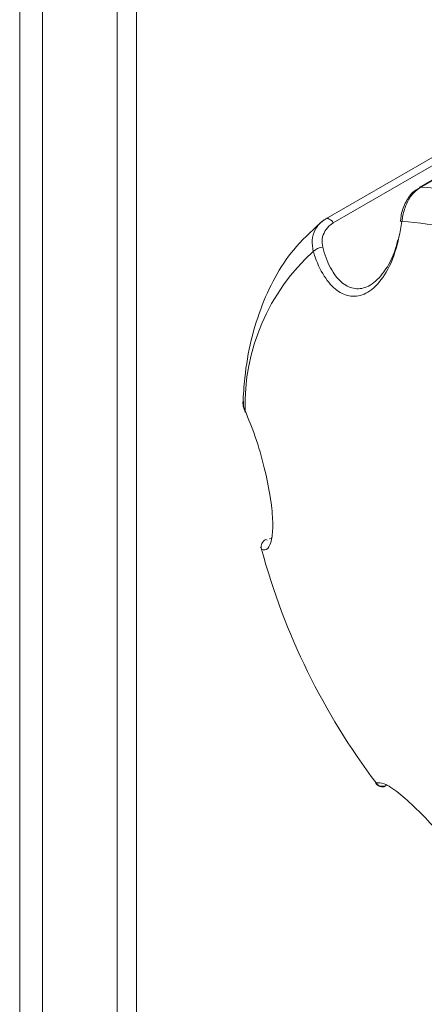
# Model space of a CAD drawing. Header units: millimetres. Extents: x -420 to 420, y -297 to 297.
# Tile 119 of 146: x 209.54 to 214.72, y 140.3 to 152.89. Entities that reach past the tile are written whole.
import ezdxf

# ---------------------------------------------------------------- set-up
doc = ezdxf.new("R2010")
doc.units = ezdxf.units.MM
doc.header["$MEASUREMENT"] = 0
doc.layers.add('layer 1', color=7, linetype='Continuous')

msp = doc.modelspace()

# ---------------------------------------------------------------- linework, layer by layer
at = {"layer": 'layer 1', "lineweight": 9}
for points in [[(209.5423, 185.8812), (209.5423, 185.8812), (209.5423, 68.5385), (209.5423, 68.5385)], [(209.8352, 185.5926), (209.8352, 185.5926), (209.8352, 68.0107), (209.8352, 68.0107)], [(210.7898, 180.2647), (210.7898, 180.2647), (210.7898, 134.2935), (210.7898, 134.2935)], [(211.0373, 180.1626), (211.0373, 180.1626), (211.0373, 134.4364), (211.0373, 134.4364)], [(213.5121, 162.6889), (213.5121, 162.6889), (250.9888, 141.0541), (250.9888, 141.0541)], [(217.1705, 152.1998), (217.1705, 152.1998), (214.6559, 150.7482), (214.6559, 150.7482)], [(217.1886, 152.2045), (217.1886, 152.2045), (214.674, 150.7529), (214.674, 150.7529)], [(215.9727, 151.7971), (215.9727, 151.7971), (213.4581, 150.3455), (213.4581, 150.3455)], [(216.0688, 151.7458), (216.0688, 151.7458), (213.5542, 150.2942), (213.5542, 150.2942)], [(217.1113, 149.7588), (216.4308, 150.3499), (215.5739, 150.6995), (214.674, 150.7529)], [(213.4581, 150.3455), (213.4581, 150.3455), (213.4541, 150.3427), (213.4541, 150.3427)], [(216.7727, 149.3564), (216.1212, 149.9272), (215.2972, 150.2633), (214.4323, 150.311)], [(213.4195, 149.9818), (213.3739, 149.9803), (213.3306, 149.9617), (213.2982, 149.9297)], [(213.2982, 149.9297), (212.7257, 149.4102), (212.4072, 148.6677), (212.4254, 147.8948)], [(212.4254, 147.8948), (212.4241, 147.8867), (212.4252, 147.8784), (212.4286, 147.871)], [(212.6914, 146.2445), (212.6445, 146.2233), (212.6206, 146.1708), (212.6353, 146.1215)], [(212.6914, 146.2445), (212.6914, 146.2445), (212.7075, 146.2372), (212.7075, 146.2372)], [(212.7394, 146.2529), (212.7394, 146.2529), (212.7577, 146.2619), (212.7577, 146.2619)], [(212.6353, 146.1215), (212.6353, 146.1215), (212.6228, 146.147), (212.6228, 146.147)], [(212.6353, 146.1215), (212.9282, 145.0401), (213.4264, 144.0252), (214.1028, 143.1321)], [(214.1028, 143.1321), (214.1322, 143.0898), (214.189, 143.0771), (214.2337, 143.1027)]]:
    msp.add_open_spline(points, degree=3, dxfattribs=at)
for points, knots in [([(214.6461, 150.7333), (214.6247, 150.7216), (214.6033, 150.71), (214.5841, 150.695), (214.5841, 150.695), (214.5432, 150.663), (214.5122, 150.6157), (214.4856, 150.5649), (214.4856, 150.5649), (214.4578, 150.5117), (214.4348, 150.4546), (214.424, 150.3952), (214.424, 150.3952), (214.4197, 150.3709), (214.4173, 150.3462), (214.415, 150.3215)], [0, 0, 0, 0, 0.2, 0.2, 0.2, 0.2, 0.4, 0.4, 0.4, 0.4, 0.6, 0.6, 0.6, 0.6, 1, 1, 1, 1]), ([(214.674, 150.7529), (214.6361, 150.7249), (214.5982, 150.6969), (214.5661, 150.6597), (214.5661, 150.6597), (214.534, 150.6225), (214.5076, 150.5759), (214.4866, 150.5256), (214.4866, 150.5256), (214.4656, 150.4756), (214.4498, 150.4219), (214.4404, 150.3672), (214.4404, 150.3672), (214.4372, 150.3485), (214.4348, 150.3298), (214.4323, 150.311)], [0, 0, 0, 0, 0.2, 0.2, 0.2, 0.2, 0.4, 0.4, 0.4, 0.4, 0.6, 0.6, 0.6, 0.6, 1, 1, 1, 1]), ([(214.674, 150.7529), (214.674, 150.7529), (214.6623, 150.751), (214.6623, 150.751), (214.6623, 150.751), (214.6623, 150.751), (214.6559, 150.7482), (214.6559, 150.7482)], [0, 0, 0, 0, 0.3333333, 0.3333333, 0.3333333, 0.3333333, 1, 1, 1, 1]), ([(213.2982, 149.9297), (213.2901, 149.978), (213.282, 150.0263), (213.2851, 150.073), (213.2851, 150.073), (213.2882, 150.1198), (213.3026, 150.165), (213.3237, 150.2055), (213.3237, 150.2055), (213.3452, 150.2467), (213.3735, 150.2832), (213.4086, 150.3112), (213.4086, 150.3112), (213.423, 150.3226), (213.4385, 150.3327), (213.4541, 150.3427)], [0, 0, 0, 0, 0.2, 0.2, 0.2, 0.2, 0.4, 0.4, 0.4, 0.4, 0.6, 0.6, 0.6, 0.6, 1, 1, 1, 1]), ([(213.5542, 150.2942), (213.5542, 150.2942), (213.5428, 150.31), (213.5428, 150.31), (213.5428, 150.31), (213.5428, 150.31), (213.53, 150.3239), (213.53, 150.3239), (213.53, 150.3239), (213.53, 150.3239), (213.5164, 150.3352), (213.5164, 150.3352), (213.5164, 150.3352), (213.5164, 150.3352), (213.5025, 150.3436), (213.5025, 150.3436), (213.5025, 150.3436), (213.5025, 150.3436), (213.4887, 150.3486), (213.4887, 150.3486), (213.4887, 150.3486), (213.4887, 150.3486), (213.4758, 150.3502), (213.4758, 150.3502), (213.4758, 150.3502), (213.4758, 150.3502), (213.4641, 150.3482), (213.4641, 150.3482), (213.4641, 150.3482), (213.4641, 150.3482), (213.4581, 150.3455), (213.4581, 150.3455)], [0, 0, 0, 0, 0.1111111, 0.1111111, 0.1111111, 0.1111111, 0.2222222, 0.2222222, 0.2222222, 0.2222222, 0.3333333, 0.3333333, 0.3333333, 0.3333333, 0.4444444, 0.4444444, 0.4444444, 0.4444444, 0.5555556, 0.5555556, 0.5555556, 0.5555556, 0.6666667, 0.6666667, 0.6666667, 0.6666667, 0.7777778, 0.7777778, 0.7777778, 0.7777778, 1, 1, 1, 1]), ([(213.4374, 150.3339), (213.3139, 150.2247), (213.1904, 150.1156), (213.0815, 149.9906), (213.0815, 149.9906), (212.8978, 149.7797), (212.7554, 149.5236), (212.6462, 149.244), (212.6462, 149.244), (212.5342, 148.957), (212.4571, 148.6453), (212.422, 148.3109), (212.422, 148.3109), (212.4109, 148.2043), (212.404, 148.0954), (212.3971, 147.9864)], [0, 0, 0, 0, 0.2, 0.2, 0.2, 0.2, 0.4, 0.4, 0.4, 0.4, 0.6, 0.6, 0.6, 0.6, 1, 1, 1, 1]), ([(214.4323, 150.311), (214.4074, 150.1759), (214.3825, 150.0409), (214.343, 149.9182), (214.343, 149.9182), (214.3033, 149.7951), (214.2489, 149.6844), (214.1859, 149.5947), (214.1859, 149.5947), (214.1286, 149.513), (214.0642, 149.4488), (213.9958, 149.408), (213.9958, 149.408), (213.9336, 149.3711), (213.8682, 149.3535), (213.8036, 149.356), (213.8036, 149.356), (213.7411, 149.3585), (213.6794, 149.3799), (213.6217, 149.418), (213.6217, 149.418), (213.5619, 149.4574), (213.5064, 149.5146), (213.4572, 149.5853), (213.4572, 149.5853), (213.4037, 149.662), (213.3577, 149.7545), (213.3217, 149.8579), (213.3217, 149.8579), (213.3135, 149.8815), (213.3059, 149.9056), (213.2982, 149.9297)], [0, 0, 0, 0, 0.1111111, 0.1111111, 0.1111111, 0.1111111, 0.2222222, 0.2222222, 0.2222222, 0.2222222, 0.3333333, 0.3333333, 0.3333333, 0.3333333, 0.4444444, 0.4444444, 0.4444444, 0.4444444, 0.5555556, 0.5555556, 0.5555556, 0.5555556, 0.6666667, 0.6666667, 0.6666667, 0.6666667, 0.7777778, 0.7777778, 0.7777778, 0.7777778, 1, 1, 1, 1]), ([(213.5542, 150.2942), (213.5418, 150.2862), (213.5293, 150.2782), (213.5177, 150.2692), (213.5177, 150.2692), (213.4895, 150.2474), (213.4662, 150.2195), (213.4479, 150.1877), (213.4479, 150.1877), (213.4302, 150.1572), (213.4173, 150.1232), (213.4134, 150.0878), (213.4134, 150.0878), (213.4097, 150.0533), (213.4146, 150.0176), (213.4195, 149.9818)], [0, 0, 0, 0, 0.2, 0.2, 0.2, 0.2, 0.4, 0.4, 0.4, 0.4, 0.6, 0.6, 0.6, 0.6, 1, 1, 1, 1]), ([(214.4112, 150.3221), (214.4112, 150.3221), (214.4111, 150.3219), (214.4111, 150.3219), (214.4111, 150.3219), (214.4111, 150.3219), (214.4115, 150.3197), (214.4115, 150.3197), (214.4115, 150.3197), (214.4115, 150.3197), (214.4153, 150.317), (214.4153, 150.317), (214.4153, 150.317), (214.4153, 150.317), (214.4223, 150.3141), (214.4223, 150.3141), (214.4223, 150.3141), (214.4223, 150.3141), (214.4323, 150.311), (214.4323, 150.311)], [0, 0, 0, 0, 0.1666667, 0.1666667, 0.1666667, 0.1666667, 0.3333333, 0.3333333, 0.3333333, 0.3333333, 0.5, 0.5, 0.5, 0.5, 0.6666667, 0.6666667, 0.6666667, 0.6666667, 1, 1, 1, 1]), ([(213.4195, 149.9818), (213.4256, 149.9596), (213.4317, 149.9374), (213.4383, 149.9157), (213.4383, 149.9157), (213.4673, 149.8209), (213.5057, 149.7356), (213.5513, 149.6647), (213.5513, 149.6647), (213.5931, 149.5997), (213.6409, 149.5468), (213.6933, 149.5102), (213.6933, 149.5102), (213.7435, 149.4751), (213.7979, 149.455), (213.8538, 149.4524), (213.8538, 149.4524), (213.9113, 149.4496), (213.9704, 149.4652), (214.0267, 149.499), (214.0267, 149.499), (214.0887, 149.5363), (214.1473, 149.5957), (214.2016, 149.6693), (214.2016, 149.6693), (214.2616, 149.7506), (214.3164, 149.8494), (214.3508, 149.9654), (214.3508, 149.9654), (214.3617, 150.0019), (214.3706, 150.0402), (214.3794, 150.0784)], [0, 0, 0, 0, 0.1111111, 0.1111111, 0.1111111, 0.1111111, 0.2222222, 0.2222222, 0.2222222, 0.2222222, 0.3333333, 0.3333333, 0.3333333, 0.3333333, 0.4444444, 0.4444444, 0.4444444, 0.4444444, 0.5555556, 0.5555556, 0.5555556, 0.5555556, 0.6666667, 0.6666667, 0.6666667, 0.6666667, 0.7777778, 0.7777778, 0.7777778, 0.7777778, 1, 1, 1, 1]), ([(212.4041, 148.0144), (212.4019, 148.0023), (212.3998, 147.9903), (212.3995, 147.9782), (212.3995, 147.9782), (212.3987, 147.9429), (212.4147, 147.9074), (212.4306, 147.8719)], [0, 0, 0, 0, 0.3333333, 0.3333333, 0.3333333, 0.3333333, 1, 1, 1, 1]), ([(212.4039, 148.0145), (212.403, 147.9881), (212.4021, 147.9616), (212.4102, 147.934), (212.4102, 147.934), (212.414, 147.9211), (212.4197, 147.908), (212.4254, 147.8948)], [0, 0, 0, 0, 0.3333333, 0.3333333, 0.3333333, 0.3333333, 1, 1, 1, 1]), ([(212.4254, 147.8948), (212.4696, 147.7868), (212.5139, 147.6788), (212.5558, 147.557), (212.5558, 147.557), (212.5978, 147.4348), (212.6375, 147.2987), (212.6712, 147.1624), (212.6712, 147.1624), (212.7019, 147.0382), (212.7275, 146.9139), (212.7459, 146.7971), (212.7459, 146.7971), (212.7626, 146.691), (212.7733, 146.5911), (212.7774, 146.5036), (212.7774, 146.5036), (212.7814, 146.4188), (212.7792, 146.3457), (212.7715, 146.2872), (212.7715, 146.2872), (212.7634, 146.2266), (212.7494, 146.1817), (212.7309, 146.1527), (212.7309, 146.1527), (212.7107, 146.1211), (212.6851, 146.1082), (212.6558, 146.1149), (212.6558, 146.1149), (212.6491, 146.1164), (212.6422, 146.119), (212.6353, 146.1215)], [0, 0, 0, 0, 0.1111111, 0.1111111, 0.1111111, 0.1111111, 0.2222222, 0.2222222, 0.2222222, 0.2222222, 0.3333333, 0.3333333, 0.3333333, 0.3333333, 0.4444444, 0.4444444, 0.4444444, 0.4444444, 0.5555556, 0.5555556, 0.5555556, 0.5555556, 0.6666667, 0.6666667, 0.6666667, 0.6666667, 0.7777778, 0.7777778, 0.7777778, 0.7777778, 1, 1, 1, 1]), ([(214.1033, 143.1257), (214.1014, 143.1257), (214.0995, 143.1257), (214.0988, 143.1262), (214.0988, 143.1262), (214.0976, 143.1271), (214.1002, 143.1296), (214.1028, 143.1321)], [0, 0, 0, 0, 0.3333333, 0.3333333, 0.3333333, 0.3333333, 1, 1, 1, 1]), ([(214.1006, 143.1242), (214.102, 143.1217), (214.1034, 143.1193), (214.105, 143.117), (214.105, 143.117), (214.1108, 143.1089), (214.1192, 143.103), (214.1278, 143.0982), (214.1278, 143.0982), (214.1353, 143.0939), (214.1429, 143.0904), (214.1505, 143.0879), (214.1505, 143.0879), (214.1574, 143.0857), (214.1642, 143.0844), (214.1704, 143.0838), (214.1704, 143.0838), (214.1766, 143.0831), (214.1821, 143.083), (214.187, 143.0831), (214.187, 143.0831), (214.1937, 143.0832), (214.1993, 143.0838), (214.2047, 143.0847), (214.2047, 143.0847), (214.2109, 143.0858), (214.2167, 143.0875), (214.2226, 143.0891)], [0, 0, 0, 0, 0.125, 0.125, 0.125, 0.125, 0.25, 0.25, 0.25, 0.25, 0.375, 0.375, 0.375, 0.375, 0.5, 0.5, 0.5, 0.5, 0.625, 0.625, 0.625, 0.625, 0.75, 0.75, 0.75, 0.75, 1, 1, 1, 1]), ([(214.1028, 143.1321), (214.1314, 143.1357), (214.1601, 143.1393), (214.2067, 143.1202), (214.2067, 143.1202), (214.2536, 143.1009), (214.3186, 143.0588), (214.3938, 142.9997), (214.3938, 142.9997), (214.4622, 142.946), (214.539, 142.8782), (214.6202, 142.7989), (214.6202, 142.7989), (214.6941, 142.7269), (214.7716, 142.6454), (214.8478, 142.5597), (214.8478, 142.5597), (214.9217, 142.4767), (214.9944, 142.3898), (215.0624, 142.3037), (215.0624, 142.3037), (215.1328, 142.2145), (215.1982, 142.1261), (215.2564, 142.0424), (215.2564, 142.0424), (215.3197, 141.9514), (215.3746, 141.8658), (215.4182, 141.7905), (215.4182, 141.7905), (215.4281, 141.7733), (215.4375, 141.7567), (215.4468, 141.7401)], [0, 0, 0, 0, 0.1111111, 0.1111111, 0.1111111, 0.1111111, 0.2222222, 0.2222222, 0.2222222, 0.2222222, 0.3333333, 0.3333333, 0.3333333, 0.3333333, 0.4444444, 0.4444444, 0.4444444, 0.4444444, 0.5555556, 0.5555556, 0.5555556, 0.5555556, 0.6666667, 0.6666667, 0.6666667, 0.6666667, 0.7777778, 0.7777778, 0.7777778, 0.7777778, 1, 1, 1, 1])]:
    msp.add_open_spline(points, degree=3, knots=knots, dxfattribs=at)

doc.saveas('drawing.dxf')
